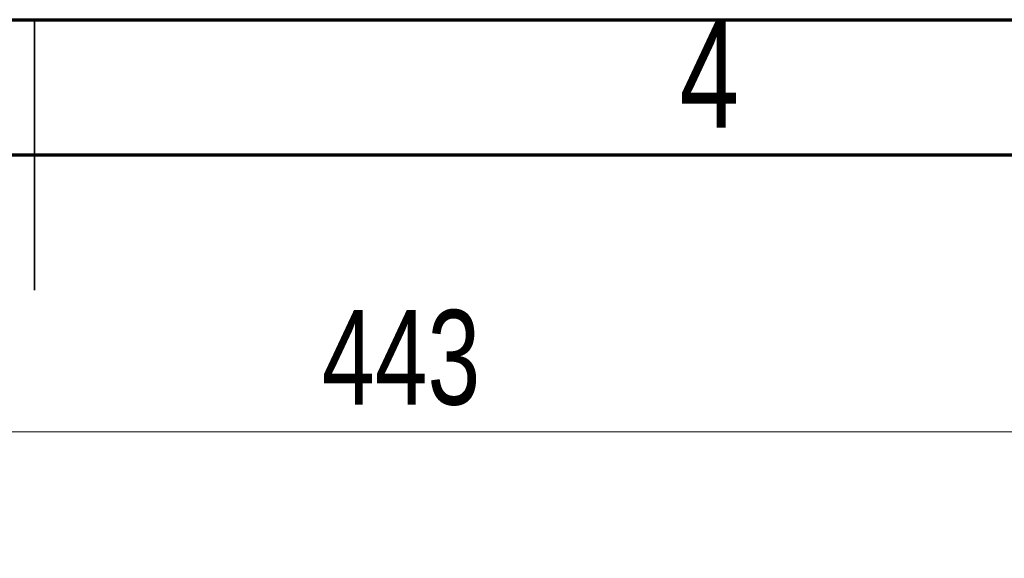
# Model space of a CAD drawing. Header units: millimetres. Extents: x 6 to 415, y 5 to 292.
# Tile 51 of 61: x 214 to 251, y 272 to 292. Entities that reach past the tile are written whole.
import ezdxf

# ---------------------------------------------------------------- set-up
doc = ezdxf.new("R2010")
doc.units = ezdxf.units.MM
doc.styles.add('SLDTEXTSTYLE0', font='TXT', dxfattribs={"width": 0.75})
doc.dimstyles.new('SLDDIMSTYLE0', dxfattribs={"dimtxt": 3.5, "dimasz": 3.302, "dimexe": 0, "dimexo": 0.0625, "dimgap": 0.875, "dimtad": 1, "dimlfac": 2, "dimrnd": 1e-09, "dimzin": 12, "dimdsep": 46, "dimtxsty": 'SLDTEXTSTYLE0', "dimsah": 1, "dimcen": 0.09, "dimadec": 0, "dimazin": 3, "dimtfac": 1, "dimtofl": 0, "dimtmove": 0, "dimatfit": 3, "dimfxl": 0, "dimfrac": 2, "dimtolj": 1, "dimtzin": 12, "dimarcsym": 0})

# ---------------------------------------------------------------- blocks, each defined once
blk = doc.blocks.new('_D')
at = {"color": 7, "linetype": 'Continuous', "lineweight": 18}
for p, q in [((102.635, 270.853), (102.635, 277.749)), ((324.135, 223.003), (324.135, 277.749)), ((102.635, 276.749), (324.135, 276.749))]:
    blk.add_line(p, q, dxfattribs=at)
for points in [[(102.635, 276.749), (105.937, 276.241), (105.937, 277.257)], [(324.135, 276.749), (320.833, 277.257), (320.833, 276.241)]]:
    blk.add_solid(points, dxfattribs=at)
at = {"color": 7, "linetype": 'Continuous', "lineweight": 18, "insert": (225.628, 281.26), "char_height": 3.5, "attachment_point": 1, "style": 'SLDTEXTSTYLE0'}
blk.add_mtext('443', dxfattribs=at)

msp = doc.modelspace()

# ---------------------------------------------------------------- linework, layer by layer
at = {"color": 7, "linetype": 'Continuous', "lineweight": 70}
for p, q in [((15, 292), (415, 292)), ((20, 287), (410, 287))]:
    msp.add_line(p, q, dxfattribs=at)
at = {"color": 7, "linetype": 'Continuous', "lineweight": 35}
for p, q in [((215, 292), (215, 282)), ((215, 287), (215, 292))]:
    msp.add_line(p, q, dxfattribs=at)

# ---------------------------------------------------------------- texts
at = {"color": 7, "linetype": 'Continuous', "lineweight": 0, "insert": (239.96, 291.9683), "char_height": 3.9688, "attachment_point": 2, "style": 'SLDTEXTSTYLE0'}
msp.add_mtext('4', dxfattribs=at)

# ---------------------------------------------------------------- dimensions: what is measured, and where the dimension line sits
at = {"color": 7, "linetype": 'Continuous', "lineweight": 18}
dim = msp.add_linear_dim(base=(324.1348, 276.7487), p1=(102.6348, 269.8527), p2=(324.1348, 222.0027), dimstyle='SLDDIMSTYLE0', dxfattribs=at)
dim.commit()
dim.dimension.update_dxf_attribs({"geometry": '_D', "text_midpoint": (229.5069, 276.7487), "dimtype": 160})

doc.saveas('drawing.dxf')
